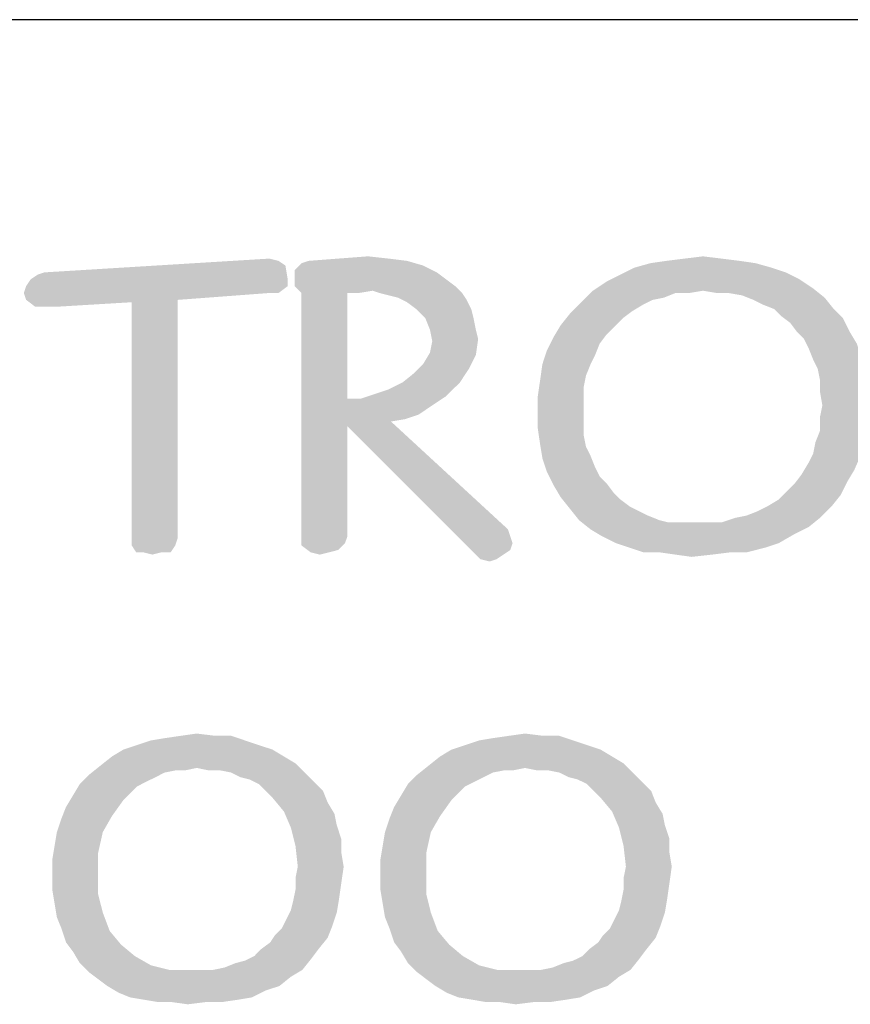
# Model space of a CAD drawing. Header units: inches. Extents: x -1.2 to 81.2, y -1.2 to 52.9.
# Tile 12 of 39: x 72.1 to 73.4, y 4.8 to 6.4. Entities that reach past the tile are written whole.
import ezdxf

# ---------------------------------------------------------------- set-up
doc = ezdxf.new("R2010")
doc.units = ezdxf.units.IN
doc.header["$LTSCALE"] = 4.4
doc.header["$MEASUREMENT"] = 0
doc.layers.get('0').update_dxf_attribs({"linetype": 'CONTINUOUS'})

msp = doc.modelspace()

# ---------------------------------------------------------------- linework, layer by layer
at = {"color": 2, "linetype": 'CONTINUOUS'}
msp.add_line((80, 6.4338), (66.4706, 6.4338), dxfattribs=at)
for points in [[(72.5747, 6.0456), (72.6231, 6.0493), (72.6567, 6.0456)], [(73.1377, 6.0456), (73.1675, 6.0493), (73.1973, 6.0456)], [(72.075, 6.012), (72.0862, 6.0195), (72.4889, 6.0344)], [(72.075, 6.012), (72.4889, 6.0344), (72.4926, 6.012)], [(72.0862, 6.0195), (72.0974, 6.0232), (72.4889, 6.0344)], [(72.4777, 6.0419), (72.0974, 6.0232), (72.4628, 6.0456)], [(72.4777, 6.0419), (72.4889, 6.0344), (72.0974, 6.0232)], [(72.7126, 6.0344), (72.5038, 6.0269), (72.515, 6.0381)], [(72.5038, 6.0269), (72.7126, 6.0344), (72.735, 6.0232)], [(72.6865, 6.0419), (72.515, 6.0381), (72.5262, 6.0419)], [(72.515, 6.0381), (72.6865, 6.0419), (72.7126, 6.0344)], [(72.6567, 6.0456), (72.5262, 6.0419), (72.5747, 6.0456)], [(72.5262, 6.0419), (72.6567, 6.0456), (72.6865, 6.0419)], [(73.2532, 6.0381), (73.0556, 6.0307), (73.0817, 6.0381)], [(73.0556, 6.0307), (73.2532, 6.0381), (73.2793, 6.0307)], [(73.2271, 6.0419), (73.0817, 6.0381), (73.1078, 6.0419)], [(73.0817, 6.0381), (73.2271, 6.0419), (73.2532, 6.0381)], [(73.1973, 6.0456), (73.1078, 6.0419), (73.1377, 6.0456)], [(73.1078, 6.0419), (73.1973, 6.0456), (73.2271, 6.0419)], [(72.735, 6.0232), (72.5038, 6.012), (72.5038, 6.0269)], [(72.5038, 6.012), (72.735, 6.0232), (72.7499, 6.012)], [(73.3241, 6.012), (73.0109, 6.0083), (73.0333, 6.0195)], [(73.2793, 6.0307), (73.3017, 6.0232), (73.0333, 6.0195)], [(73.2793, 6.0307), (73.0333, 6.0195), (73.0556, 6.0307)], [(73.0333, 6.0195), (73.3017, 6.0232), (73.3241, 6.012)], [(72.4926, 6.0008), (72.0638, 5.9897), (72.0676, 6.0008)], [(72.4628, 5.9897), (72.0638, 5.9897), (72.4926, 6.0008)], [(72.4926, 6.012), (72.0676, 6.0008), (72.075, 6.012)], [(72.0676, 6.0008), (72.4926, 6.012), (72.4926, 6.0008)], [(72.4628, 5.9897), (72.4926, 6.0008), (72.4777, 5.9897)], [(72.7499, 6.012), (72.5038, 6.0008), (72.5038, 6.012)], [(72.5038, 6.0008), (72.7499, 6.012), (72.7648, 6.0008)], [(72.7648, 6.0008), (72.515, 5.9897), (72.5038, 6.0008)], [(72.7648, 6.0008), (72.6306, 5.9934), (72.515, 5.9897)], [(72.6418, 5.9897), (72.6306, 5.9934), (72.7648, 6.0008)], [(72.6418, 5.9897), (72.7648, 6.0008), (72.776, 5.9897)], [(73.3465, 5.9971), (72.9885, 5.9934), (73.0109, 6.0083)], [(73.0109, 6.0083), (73.3241, 6.012), (73.3465, 5.9971)], [(72.4628, 5.9897), (72.0676, 5.9785), (72.0638, 5.9897)], [(72.0676, 5.9785), (72.4628, 5.9897), (72.3137, 5.9785)], [(72.5896, 5.9897), (72.515, 5.9897), (72.6306, 5.9934)], [(72.5896, 5.9897), (72.5896, 5.8181), (72.515, 5.5907)], [(72.5896, 5.9897), (72.515, 5.5907), (72.515, 5.9897)], [(72.5896, 5.9897), (72.6306, 5.9934), (72.6082, 5.9897)], [(72.776, 5.9897), (72.6567, 5.9859), (72.6418, 5.9897)], [(72.6716, 5.9822), (72.6567, 5.9859), (72.776, 5.9897)], [(72.6716, 5.9822), (72.776, 5.9897), (72.7834, 5.9785)], [(73.1227, 5.9897), (72.9699, 5.9747), (72.9885, 5.9934)], [(73.1227, 5.9897), (73.1041, 5.9822), (72.9699, 5.9747)], [(73.1675, 5.9934), (72.9885, 5.9934), (73.3465, 5.9971)], [(72.9885, 5.9934), (73.1675, 5.9934), (73.1227, 5.9897)], [(73.1227, 5.9897), (73.1675, 5.9934), (73.1451, 5.9897)], [(73.1899, 5.9897), (73.1675, 5.9934), (73.3465, 5.9971)], [(73.2085, 5.9897), (73.1899, 5.9897), (73.3465, 5.9971)], [(73.2309, 5.9859), (73.2085, 5.9897), (73.3465, 5.9971)], [(73.2309, 5.9859), (73.3465, 5.9971), (73.3651, 5.9822)], [(73.3651, 5.9822), (73.2495, 5.9785), (73.2309, 5.9859)], [(72.3137, 5.9785), (72.0825, 5.9673), (72.0676, 5.9785)], [(72.3137, 5.9785), (72.2391, 5.9747), (72.0825, 5.9673)], [(72.1049, 5.9673), (72.0825, 5.9673), (72.2391, 5.9747)], [(72.1049, 5.9673), (72.2391, 5.9747), (72.116, 5.9673)], [(72.2391, 5.5907), (72.2391, 5.9747), (72.3137, 5.9785)], [(72.2391, 5.5907), (72.3137, 5.9785), (72.3137, 5.5907)], [(72.7834, 5.9785), (72.6865, 5.9747), (72.6716, 5.9822)], [(72.7014, 5.9636), (72.6865, 5.9747), (72.7834, 5.9785)], [(72.7014, 5.9636), (72.7834, 5.9785), (72.7909, 5.9636)], [(73.0705, 5.971), (72.9512, 5.9561), (72.9699, 5.9747)], [(73.0705, 5.971), (73.0519, 5.9598), (72.9512, 5.9561)], [(73.1041, 5.9822), (73.0855, 5.9785), (72.9699, 5.9747)], [(72.9699, 5.9747), (73.0855, 5.9785), (73.0705, 5.971)], [(73.2644, 5.971), (73.2495, 5.9785), (73.3651, 5.9822)], [(73.2831, 5.9636), (73.2644, 5.971), (73.3651, 5.9822)], [(73.2831, 5.9636), (73.3651, 5.9822), (73.38, 5.9636)], [(72.7909, 5.9636), (72.7163, 5.9486), (72.7014, 5.9636)], [(72.7163, 5.9486), (72.7909, 5.9636), (72.7946, 5.9486)], [(73.037, 5.9486), (72.9363, 5.9375), (72.9512, 5.9561)], [(72.9512, 5.9561), (73.0519, 5.9598), (73.037, 5.9486)], [(73.38, 5.9636), (73.2943, 5.9524), (73.2831, 5.9636)], [(73.2943, 5.9524), (73.38, 5.9636), (73.3949, 5.9486)], [(73.3949, 5.9486), (73.3092, 5.9412), (73.2943, 5.9524)], [(72.7946, 5.9486), (72.7238, 5.93), (72.7163, 5.9486)], [(72.7238, 5.93), (72.7946, 5.9486), (72.7984, 5.93)], [(73.0221, 5.9337), (72.9251, 5.9188), (72.9363, 5.9375)], [(72.9363, 5.9375), (73.037, 5.9486), (73.0221, 5.9337)], [(73.3204, 5.9263), (73.3092, 5.9412), (73.3949, 5.9486)], [(73.3204, 5.9263), (73.3949, 5.9486), (73.4061, 5.9263)], [(72.7984, 5.93), (72.7275, 5.9114), (72.7238, 5.93)], [(72.7984, 5.93), (72.8021, 5.9151), (72.7275, 5.9114)], [(73.0221, 5.9337), (73.0109, 5.9225), (72.9251, 5.9188)], [(72.9251, 5.9188), (73.0109, 5.9225), (72.9997, 5.9076)], [(73.4061, 5.9263), (73.3315, 5.9151), (73.3204, 5.9263)], [(73.3315, 5.9151), (73.4061, 5.9263), (73.4173, 5.9076)], [(72.7238, 5.8927), (72.7275, 5.9114), (72.8021, 5.9151)], [(72.7238, 5.8927), (72.8021, 5.9151), (72.7984, 5.889)], [(72.9997, 5.9076), (72.9139, 5.8964), (72.9251, 5.9188)], [(72.9139, 5.8964), (72.9997, 5.9076), (72.9922, 5.889)], [(73.4173, 5.9076), (73.339, 5.9002), (73.3315, 5.9151)], [(73.339, 5.9002), (73.4173, 5.9076), (73.4248, 5.8853)], [(72.7984, 5.889), (72.7126, 5.8741), (72.7238, 5.8927)], [(72.7126, 5.8741), (72.7984, 5.889), (72.7872, 5.8666)], [(72.9922, 5.889), (72.9065, 5.8741), (72.9139, 5.8964)], [(72.9065, 5.8741), (72.9922, 5.889), (72.9848, 5.8741)], [(73.4248, 5.8853), (73.3465, 5.8815), (73.339, 5.9002)], [(72.7872, 5.8666), (72.6977, 5.8592), (72.7126, 5.8741)], [(72.9848, 5.8741), (72.9773, 5.8554), (72.9028, 5.848)], [(72.9848, 5.8741), (72.9028, 5.848), (72.9065, 5.8741)], [(73.3539, 5.8666), (73.3465, 5.8815), (73.4248, 5.8853)], [(73.3539, 5.8666), (73.4248, 5.8853), (73.4285, 5.8592)], [(72.679, 5.8442), (72.6977, 5.8592), (72.7872, 5.8666)], [(72.679, 5.8442), (72.7872, 5.8666), (72.7723, 5.8442)], [(73.4285, 5.8592), (73.3576, 5.848), (73.3539, 5.8666)], [(73.3576, 5.848), (73.4285, 5.8592), (73.4322, 5.8368)], [(72.6343, 5.8256), (72.6567, 5.8331), (72.7723, 5.8442)], [(72.6343, 5.8256), (72.7723, 5.8442), (72.7499, 5.8219)], [(72.7723, 5.8442), (72.6567, 5.8331), (72.679, 5.8442)], [(72.9736, 5.8368), (72.899, 5.8219), (72.9028, 5.848)], [(72.9028, 5.848), (72.9773, 5.8554), (72.9736, 5.8368)], [(73.4322, 5.8368), (73.3576, 5.8293), (73.3576, 5.848)], [(72.7499, 5.8219), (72.6119, 5.8181), (72.6343, 5.8256)], [(72.899, 5.8219), (72.9736, 5.8368), (72.9736, 5.8181)], [(73.3614, 5.807), (73.3576, 5.8293), (73.4322, 5.8368)], [(73.3614, 5.807), (73.4322, 5.8368), (73.4359, 5.807)], [(72.5896, 5.8181), (72.5896, 5.7734), (72.515, 5.5907)], [(72.6119, 5.8181), (72.7275, 5.807), (72.5896, 5.7734)], [(72.5896, 5.8181), (72.6119, 5.8181), (72.5896, 5.7734)], [(72.6119, 5.8181), (72.7499, 5.8219), (72.7275, 5.807)], [(72.9736, 5.8181), (72.899, 5.7958), (72.899, 5.8219)], [(72.9736, 5.8181), (72.9736, 5.7995), (72.899, 5.7958)], [(72.7275, 5.807), (72.7051, 5.792), (72.5896, 5.7734)], [(72.7051, 5.792), (72.6828, 5.7846), (72.5896, 5.7734)], [(72.899, 5.7958), (72.9736, 5.7995), (72.9736, 5.7771)], [(72.9736, 5.7771), (72.899, 5.7697), (72.899, 5.7958)], [(73.4359, 5.807), (73.3576, 5.7883), (73.3614, 5.807)], [(73.3576, 5.7883), (73.4359, 5.807), (73.4322, 5.7809)], [(72.6828, 5.7846), (72.6604, 5.7809), (72.5896, 5.7734)], [(72.5896, 5.7734), (72.6604, 5.7809), (72.8506, 5.6056)], [(72.899, 5.7697), (72.9736, 5.7771), (72.9736, 5.7585)], [(73.4322, 5.7809), (73.3576, 5.7659), (73.3576, 5.7883)], [(73.3576, 5.7659), (73.4322, 5.7809), (73.4285, 5.7548)], [(72.5896, 5.7734), (72.5896, 5.5944), (72.515, 5.5907)], [(72.8506, 5.6056), (72.7946, 5.5683), (72.5896, 5.7734)], [(72.9736, 5.7585), (72.9028, 5.7436), (72.899, 5.7697)], [(73.4285, 5.7548), (73.3502, 5.7473), (73.3576, 5.7659)], [(72.9028, 5.7436), (72.9736, 5.7585), (72.9773, 5.7398)], [(73.3465, 5.7287), (73.3502, 5.7473), (73.4285, 5.7548)], [(73.3465, 5.7287), (73.4285, 5.7548), (73.4248, 5.7287)], [(72.9773, 5.7398), (72.9065, 5.7212), (72.9028, 5.7436)], [(72.9773, 5.7398), (72.9848, 5.7249), (72.9065, 5.7212)], [(73.4248, 5.7287), (73.339, 5.7137), (73.3465, 5.7287)], [(73.339, 5.7137), (73.4248, 5.7287), (73.4136, 5.7026)], [(72.9065, 5.7212), (72.9848, 5.7249), (72.9922, 5.7063)], [(72.9922, 5.7063), (72.9139, 5.6988), (72.9065, 5.7212)], [(73.4136, 5.7026), (73.3278, 5.6951), (73.339, 5.7137)], [(72.9139, 5.6988), (72.9922, 5.7063), (72.9997, 5.6914)], [(72.9997, 5.6914), (72.9251, 5.6765), (72.9139, 5.6988)], [(73.3278, 5.6951), (73.4136, 5.7026), (73.4024, 5.6839)], [(72.9997, 5.6914), (73.0109, 5.6802), (72.9251, 5.6765)], [(72.9251, 5.6765), (73.0109, 5.6802), (73.0221, 5.6653)], [(73.3054, 5.669), (73.3166, 5.6802), (73.4024, 5.6839)], [(73.3054, 5.669), (73.4024, 5.6839), (73.3912, 5.6615)], [(73.4024, 5.6839), (73.3166, 5.6802), (73.3278, 5.6951)], [(73.0221, 5.6653), (72.9363, 5.6578), (72.9251, 5.6765)], [(72.9363, 5.6578), (73.0221, 5.6653), (73.0333, 5.6541)], [(73.3912, 5.6615), (73.2905, 5.6541), (73.3054, 5.669)], [(73.0333, 5.6541), (72.9512, 5.6392), (72.9363, 5.6578)], [(73.0333, 5.6541), (73.0482, 5.6429), (72.9512, 5.6392)], [(73.2719, 5.6429), (73.2905, 5.6541), (73.3912, 5.6615)], [(73.2719, 5.6429), (73.3912, 5.6615), (73.3763, 5.6429)], [(72.9512, 5.6392), (73.0482, 5.6429), (73.0631, 5.6354)], [(73.0631, 5.6354), (72.9661, 5.6205), (72.9512, 5.6392)], [(73.0631, 5.6354), (73.078, 5.628), (72.9661, 5.6205)], [(73.2197, 5.6243), (73.2383, 5.628), (73.3763, 5.6429)], [(73.2197, 5.6243), (73.3763, 5.6429), (73.3576, 5.6243)], [(73.2383, 5.628), (73.257, 5.6354), (73.3763, 5.6429)], [(73.3763, 5.6429), (73.257, 5.6354), (73.2719, 5.6429)], [(72.9661, 5.6205), (73.078, 5.628), (73.0966, 5.6205)], [(73.0966, 5.6205), (72.9848, 5.6056), (72.9661, 5.6205)], [(73.0966, 5.6205), (73.1116, 5.6168), (72.9848, 5.6056)], [(73.1973, 5.6168), (73.339, 5.6093), (72.9848, 5.6056)], [(73.1749, 5.6168), (73.1973, 5.6168), (72.9848, 5.6056)], [(73.1526, 5.6168), (73.1749, 5.6168), (72.9848, 5.6056)], [(73.1302, 5.6168), (73.1526, 5.6168), (72.9848, 5.6056)], [(73.1116, 5.6168), (73.1302, 5.6168), (72.9848, 5.6056)], [(73.3576, 5.6243), (73.1973, 5.6168), (73.2197, 5.6243)], [(73.1973, 5.6168), (73.3576, 5.6243), (73.339, 5.6093)], [(72.8506, 5.6056), (72.8543, 5.5944), (72.7946, 5.5683)], [(72.9848, 5.6056), (73.339, 5.6093), (73.3166, 5.5982)], [(73.3166, 5.5982), (73.0034, 5.5944), (72.9848, 5.6056)], [(72.3137, 5.5907), (72.2391, 5.5795), (72.2391, 5.5907)], [(72.2391, 5.5795), (72.3137, 5.5907), (72.3099, 5.5795)], [(72.515, 5.5907), (72.5896, 5.5944), (72.5858, 5.5832)], [(72.5858, 5.5832), (72.515, 5.5795), (72.515, 5.5907)], [(72.8543, 5.5944), (72.858, 5.5832), (72.7946, 5.5683)], [(73.0258, 5.5832), (73.0034, 5.5944), (73.3166, 5.5982)], [(73.0258, 5.5832), (73.3166, 5.5982), (73.2905, 5.5832)], [(72.3099, 5.5795), (72.2465, 5.5683), (72.2391, 5.5795)], [(72.2577, 5.5683), (72.2465, 5.5683), (72.3099, 5.5795)], [(72.2876, 5.5683), (72.2577, 5.5683), (72.3099, 5.5795)], [(72.2876, 5.5683), (72.2726, 5.5646), (72.2577, 5.5683)], [(72.2876, 5.5683), (72.3099, 5.5795), (72.3025, 5.5683)], [(72.515, 5.5795), (72.5858, 5.5832), (72.5747, 5.5721)], [(72.5747, 5.5721), (72.5299, 5.5683), (72.515, 5.5795)], [(72.5299, 5.5683), (72.5747, 5.5721), (72.5597, 5.5683)], [(72.5597, 5.5683), (72.5448, 5.5646), (72.5299, 5.5683)], [(72.858, 5.5832), (72.8543, 5.5721), (72.7946, 5.5683)], [(72.7946, 5.5683), (72.8543, 5.5721), (72.8431, 5.5646)], [(72.8431, 5.5646), (72.8058, 5.5571), (72.7946, 5.5683)], [(73.2905, 5.5832), (73.0482, 5.5758), (73.0258, 5.5832)], [(73.0482, 5.5758), (73.2905, 5.5832), (73.2682, 5.5758)], [(73.2682, 5.5758), (73.0705, 5.5683), (73.0482, 5.5758)], [(73.0966, 5.5683), (73.0705, 5.5683), (73.2682, 5.5758)], [(73.2122, 5.5683), (73.0966, 5.5683), (73.2682, 5.5758)], [(73.2122, 5.5683), (73.1227, 5.5646), (73.0966, 5.5683)], [(73.1227, 5.5646), (73.2122, 5.5683), (73.1824, 5.5646)], [(73.2122, 5.5683), (73.2682, 5.5758), (73.2383, 5.5683)], [(72.8058, 5.5571), (72.8431, 5.5646), (72.8319, 5.5571)], [(72.8319, 5.5571), (72.8207, 5.5534), (72.8058, 5.5571)], [(73.1824, 5.5646), (73.1488, 5.5609), (73.1227, 5.5646)], [(72.2704, 5.2626), (72.2927, 5.2663), (72.4009, 5.2701)], [(72.2704, 5.2626), (72.4009, 5.2701), (72.4232, 5.2626)], [(72.3748, 5.2701), (72.4009, 5.2701), (72.2927, 5.2663)], [(72.3748, 5.2701), (72.2927, 5.2663), (72.3188, 5.2701)], [(72.3188, 5.2701), (72.3449, 5.2738), (72.3748, 5.2701)], [(72.8035, 5.2626), (72.8259, 5.2663), (72.934, 5.2701)], [(72.8035, 5.2626), (72.934, 5.2701), (72.9564, 5.2626)], [(72.9079, 5.2701), (72.934, 5.2701), (72.8259, 5.2663)], [(72.9079, 5.2701), (72.8259, 5.2663), (72.852, 5.2701)], [(72.852, 5.2701), (72.8781, 5.2738), (72.9079, 5.2701)], [(72.4456, 5.2551), (72.2256, 5.2477), (72.248, 5.2551)], [(72.2256, 5.2477), (72.4456, 5.2551), (72.468, 5.2477)], [(72.4232, 5.2626), (72.248, 5.2551), (72.2704, 5.2626)], [(72.248, 5.2551), (72.4232, 5.2626), (72.4456, 5.2551)], [(72.9788, 5.2551), (72.7588, 5.2477), (72.7812, 5.2551)], [(72.7588, 5.2477), (72.9788, 5.2551), (73.0012, 5.2477)], [(72.9564, 5.2626), (72.7812, 5.2551), (72.8035, 5.2626)], [(72.7812, 5.2551), (72.9564, 5.2626), (72.9788, 5.2551)], [(72.4866, 5.2365), (72.5053, 5.2253), (72.1883, 5.2216)], [(72.4866, 5.2365), (72.1883, 5.2216), (72.207, 5.2365)], [(72.468, 5.2477), (72.207, 5.2365), (72.2256, 5.2477)], [(72.207, 5.2365), (72.468, 5.2477), (72.4866, 5.2365)], [(73.0198, 5.2365), (73.0384, 5.2253), (72.7215, 5.2216)], [(73.0198, 5.2365), (72.7215, 5.2216), (72.7402, 5.2365)], [(73.0012, 5.2477), (72.7402, 5.2365), (72.7588, 5.2477)], [(72.7402, 5.2365), (73.0012, 5.2477), (73.0198, 5.2365)], [(72.3449, 5.2179), (72.1697, 5.2067), (72.1883, 5.2216)], [(72.3449, 5.2179), (72.3114, 5.2141), (72.1697, 5.2067)], [(72.3449, 5.2179), (72.1883, 5.2216), (72.5053, 5.2253)], [(72.3114, 5.2141), (72.3449, 5.2179), (72.3263, 5.2141)], [(72.3636, 5.2141), (72.3449, 5.2179), (72.5053, 5.2253)], [(72.3822, 5.2141), (72.3636, 5.2141), (72.5053, 5.2253)], [(72.4009, 5.2104), (72.3822, 5.2141), (72.5053, 5.2253)], [(72.4009, 5.2104), (72.5053, 5.2253), (72.5202, 5.2104)], [(72.8781, 5.2179), (72.7029, 5.2067), (72.7215, 5.2216)], [(72.8781, 5.2179), (72.8446, 5.2141), (72.7029, 5.2067)], [(72.8781, 5.2179), (72.7215, 5.2216), (73.0384, 5.2253)], [(72.8446, 5.2141), (72.8781, 5.2179), (72.8595, 5.2141)], [(72.8968, 5.2141), (72.8781, 5.2179), (73.0384, 5.2253)], [(72.9154, 5.2141), (72.8968, 5.2141), (73.0384, 5.2253)], [(72.934, 5.2104), (72.9154, 5.2141), (73.0384, 5.2253)], [(72.934, 5.2104), (73.0384, 5.2253), (73.0534, 5.2104)], [(72.2778, 5.2029), (72.1548, 5.1918), (72.1697, 5.2067)], [(72.2778, 5.2029), (72.2629, 5.1955), (72.1548, 5.1918)], [(72.3114, 5.2141), (72.2927, 5.2104), (72.1697, 5.2067)], [(72.1697, 5.2067), (72.2927, 5.2104), (72.2778, 5.2029)], [(72.5202, 5.2104), (72.4158, 5.2029), (72.4009, 5.2104)], [(72.4307, 5.1992), (72.4158, 5.2029), (72.5202, 5.2104)], [(72.4307, 5.1992), (72.5202, 5.2104), (72.5351, 5.1955)], [(72.811, 5.2029), (72.688, 5.1918), (72.7029, 5.2067)], [(72.811, 5.2029), (72.7961, 5.1955), (72.688, 5.1918)], [(72.8446, 5.2141), (72.8259, 5.2104), (72.7029, 5.2067)], [(72.7029, 5.2067), (72.8259, 5.2104), (72.811, 5.2029)], [(73.0534, 5.2104), (72.949, 5.2029), (72.934, 5.2104)], [(72.9639, 5.1992), (72.949, 5.2029), (73.0534, 5.2104)], [(72.9639, 5.1992), (73.0534, 5.2104), (73.0683, 5.1955)], [(72.248, 5.188), (72.1436, 5.1731), (72.1548, 5.1918)], [(72.248, 5.188), (72.2368, 5.1768), (72.1436, 5.1731)], [(72.1548, 5.1918), (72.2629, 5.1955), (72.248, 5.188)], [(72.5351, 5.1955), (72.4456, 5.1918), (72.4307, 5.1992)], [(72.4568, 5.1806), (72.4456, 5.1918), (72.5351, 5.1955)], [(72.4568, 5.1806), (72.5351, 5.1955), (72.55, 5.1806)], [(72.7812, 5.188), (72.6768, 5.1731), (72.688, 5.1918)], [(72.7812, 5.188), (72.77, 5.1768), (72.6768, 5.1731)], [(72.688, 5.1918), (72.7961, 5.1955), (72.7812, 5.188)], [(73.0683, 5.1955), (72.9788, 5.1918), (72.9639, 5.1992)], [(72.99, 5.1806), (72.9788, 5.1918), (73.0683, 5.1955)], [(72.99, 5.1806), (73.0683, 5.1955), (73.0832, 5.1806)], [(72.2256, 5.1657), (72.1324, 5.1545), (72.1436, 5.1731)], [(72.1436, 5.1731), (72.2368, 5.1768), (72.2256, 5.1657)], [(72.55, 5.1806), (72.468, 5.1694), (72.4568, 5.1806)], [(72.468, 5.1694), (72.55, 5.1806), (72.5575, 5.1619)], [(72.5575, 5.1619), (72.4866, 5.147), (72.468, 5.1694)], [(72.7588, 5.1657), (72.6656, 5.1545), (72.6768, 5.1731)], [(72.6768, 5.1731), (72.77, 5.1768), (72.7588, 5.1657)], [(73.0832, 5.1806), (73.0012, 5.1694), (72.99, 5.1806)], [(73.0012, 5.1694), (73.0832, 5.1806), (73.0906, 5.1619)], [(73.0906, 5.1619), (73.0198, 5.147), (73.0012, 5.1694)], [(72.207, 5.1396), (72.125, 5.1358), (72.1324, 5.1545)], [(72.1324, 5.1545), (72.2256, 5.1657), (72.207, 5.1396)], [(72.4866, 5.147), (72.5575, 5.1619), (72.5686, 5.1433)], [(72.7402, 5.1396), (72.6581, 5.1358), (72.6656, 5.1545)], [(72.6656, 5.1545), (72.7588, 5.1657), (72.7402, 5.1396)], [(73.0198, 5.147), (73.0906, 5.1619), (73.1018, 5.1433)], [(72.1175, 5.1135), (72.125, 5.1358), (72.207, 5.1396)], [(72.1175, 5.1135), (72.207, 5.1396), (72.1921, 5.1135)], [(72.5686, 5.1433), (72.4978, 5.1209), (72.4866, 5.147)], [(72.5686, 5.1433), (72.5724, 5.1246), (72.4978, 5.1209)], [(72.6507, 5.1135), (72.6581, 5.1358), (72.7402, 5.1396)], [(72.6507, 5.1135), (72.7402, 5.1396), (72.7252, 5.1135)], [(73.1018, 5.1433), (73.031, 5.1209), (73.0198, 5.147)], [(73.1018, 5.1433), (73.1056, 5.1246), (73.031, 5.1209)], [(72.4978, 5.1209), (72.5724, 5.1246), (72.5798, 5.1023)], [(72.5798, 5.1023), (72.5053, 5.0911), (72.4978, 5.1209)], [(73.031, 5.1209), (73.1056, 5.1246), (73.113, 5.1023)], [(73.113, 5.1023), (73.0384, 5.0911), (73.031, 5.1209)], [(72.1921, 5.1135), (72.1138, 5.0911), (72.1175, 5.1135)], [(72.1138, 5.0911), (72.1921, 5.1135), (72.1846, 5.0799)], [(72.7252, 5.1135), (72.6469, 5.0911), (72.6507, 5.1135)], [(72.6469, 5.0911), (72.7252, 5.1135), (72.7178, 5.0799)], [(72.1846, 5.0799), (72.11, 5.0687), (72.1138, 5.0911)], [(72.5053, 5.0911), (72.5798, 5.1023), (72.5798, 5.0799)], [(72.5798, 5.0799), (72.509, 5.0575), (72.5053, 5.0911)], [(72.7178, 5.0799), (72.6432, 5.0687), (72.6469, 5.0911)], [(73.0384, 5.0911), (73.113, 5.1023), (73.113, 5.0799)], [(73.113, 5.0799), (73.0422, 5.0575), (73.0384, 5.0911)], [(72.11, 5.0463), (72.11, 5.0687), (72.1846, 5.0799)], [(72.11, 5.0463), (72.1846, 5.0799), (72.1846, 5.0463)], [(72.509, 5.0575), (72.5798, 5.0799), (72.5836, 5.0575)], [(72.6432, 5.0463), (72.6432, 5.0687), (72.7178, 5.0799)], [(72.6432, 5.0463), (72.7178, 5.0799), (72.7178, 5.0463)], [(73.0422, 5.0575), (73.113, 5.0799), (73.1167, 5.0575)], [(72.5836, 5.0575), (72.5053, 5.0389), (72.509, 5.0575)], [(72.5053, 5.0389), (72.5836, 5.0575), (72.5798, 5.0314)], [(73.1167, 5.0575), (73.0384, 5.0389), (73.0422, 5.0575)], [(73.0384, 5.0389), (73.1167, 5.0575), (73.113, 5.0314)], [(72.1846, 5.0463), (72.11, 5.0202), (72.11, 5.0463)], [(72.11, 5.0202), (72.1846, 5.0463), (72.1846, 5.0128)], [(72.7178, 5.0463), (72.6432, 5.0202), (72.6432, 5.0463)], [(72.6432, 5.0202), (72.7178, 5.0463), (72.7178, 5.0128)], [(72.5798, 5.0314), (72.5053, 5.0202), (72.5053, 5.0389)], [(72.5053, 5.0202), (72.5798, 5.0314), (72.5761, 5.0053)], [(73.113, 5.0314), (73.0384, 5.0202), (73.0384, 5.0389)], [(73.0384, 5.0202), (73.113, 5.0314), (73.1093, 5.0053)], [(72.1846, 5.0128), (72.1138, 4.9979), (72.11, 5.0202)], [(72.1138, 4.9979), (72.1846, 5.0128), (72.1921, 4.983)], [(72.5761, 5.0053), (72.5015, 5.0016), (72.5053, 5.0202)], [(72.7178, 5.0128), (72.6469, 4.9979), (72.6432, 5.0202)], [(72.6469, 4.9979), (72.7178, 5.0128), (72.7252, 4.983)], [(73.1093, 5.0053), (73.0347, 5.0016), (73.0384, 5.0202)], [(72.1921, 4.983), (72.1175, 4.9755), (72.1138, 4.9979)], [(72.4978, 4.9867), (72.5015, 5.0016), (72.5761, 5.0053)], [(72.4978, 4.9867), (72.5761, 5.0053), (72.5724, 4.983)], [(72.7252, 4.983), (72.6507, 4.9755), (72.6469, 4.9979)], [(73.031, 4.9867), (73.0347, 5.0016), (73.1093, 5.0053)], [(73.031, 4.9867), (73.1093, 5.0053), (73.1056, 4.983)], [(72.125, 4.9569), (72.1175, 4.9755), (72.1921, 4.983)], [(72.125, 4.9569), (72.1921, 4.983), (72.2033, 4.9531)], [(72.5724, 4.983), (72.4903, 4.9718), (72.4978, 4.9867)], [(72.4903, 4.9718), (72.5724, 4.983), (72.5649, 4.9606)], [(72.6581, 4.9569), (72.6507, 4.9755), (72.7252, 4.983)], [(72.6581, 4.9569), (72.7252, 4.983), (72.7364, 4.9531)], [(73.1056, 4.983), (73.0235, 4.9718), (73.031, 4.9867)], [(73.0235, 4.9718), (73.1056, 4.983), (73.0981, 4.9606)], [(72.4717, 4.9457), (72.4829, 4.9569), (72.5649, 4.9606)], [(72.4717, 4.9457), (72.5649, 4.9606), (72.5575, 4.9419)], [(72.5649, 4.9606), (72.4829, 4.9569), (72.4903, 4.9718)], [(73.0049, 4.9457), (73.0161, 4.9569), (73.0981, 4.9606)], [(73.0049, 4.9457), (73.0981, 4.9606), (73.0906, 4.9419)], [(73.0981, 4.9606), (73.0161, 4.9569), (73.0235, 4.9718)], [(72.2033, 4.9531), (72.1324, 4.9345), (72.125, 4.9569)], [(72.1324, 4.9345), (72.2033, 4.9531), (72.2219, 4.9308)], [(72.5575, 4.9419), (72.4643, 4.9345), (72.4717, 4.9457)], [(72.7364, 4.9531), (72.6656, 4.9345), (72.6581, 4.9569)], [(72.6656, 4.9345), (72.7364, 4.9531), (72.7551, 4.9308)], [(73.0906, 4.9419), (72.9974, 4.9345), (73.0049, 4.9457)], [(72.2219, 4.9308), (72.1436, 4.9196), (72.1324, 4.9345)], [(72.1436, 4.9196), (72.2219, 4.9308), (72.2443, 4.9121)], [(72.4493, 4.9233), (72.4643, 4.9345), (72.5575, 4.9419)], [(72.4493, 4.9233), (72.5575, 4.9419), (72.5425, 4.9233)], [(72.7551, 4.9308), (72.6768, 4.9196), (72.6656, 4.9345)], [(72.6768, 4.9196), (72.7551, 4.9308), (72.7774, 4.9121)], [(72.9825, 4.9233), (72.9974, 4.9345), (73.0906, 4.9419)], [(72.9825, 4.9233), (73.0906, 4.9419), (73.0757, 4.9233)], [(72.2443, 4.9121), (72.1548, 4.9009), (72.1436, 4.9196)], [(72.1548, 4.9009), (72.2443, 4.9121), (72.2704, 4.8972)], [(72.5314, 4.9084), (72.4232, 4.9047), (72.4382, 4.9121)], [(72.5425, 4.9233), (72.4382, 4.9121), (72.4493, 4.9233)], [(72.4382, 4.9121), (72.5425, 4.9233), (72.5314, 4.9084)], [(72.7774, 4.9121), (72.688, 4.9009), (72.6768, 4.9196)], [(72.688, 4.9009), (72.7774, 4.9121), (72.8035, 4.8972)], [(73.0645, 4.9084), (72.9564, 4.9047), (72.9713, 4.9121)], [(73.0757, 4.9233), (72.9713, 4.9121), (72.9825, 4.9233)], [(72.9713, 4.9121), (73.0757, 4.9233), (73.0645, 4.9084)], [(72.2704, 4.8972), (72.1697, 4.886), (72.1548, 4.9009)], [(72.2704, 4.8972), (72.3002, 4.8897), (72.1697, 4.886)], [(72.371, 4.8897), (72.3897, 4.8935), (72.5314, 4.9084)], [(72.371, 4.8897), (72.5314, 4.9084), (72.5164, 4.8897)], [(72.3897, 4.8935), (72.4083, 4.9009), (72.5314, 4.9084)], [(72.4083, 4.9009), (72.4232, 4.9047), (72.5314, 4.9084)], [(72.8035, 4.8972), (72.7029, 4.886), (72.688, 4.9009)], [(72.8035, 4.8972), (72.8334, 4.8897), (72.7029, 4.886)], [(72.9042, 4.8897), (72.9229, 4.8935), (73.0645, 4.9084)], [(72.9042, 4.8897), (73.0645, 4.9084), (73.0496, 4.8897)], [(72.9229, 4.8935), (72.9415, 4.9009), (73.0645, 4.9084)], [(72.9415, 4.9009), (72.9564, 4.9047), (73.0645, 4.9084)], [(72.371, 4.8897), (72.5164, 4.8897), (72.1697, 4.886)], [(72.3524, 4.8897), (72.371, 4.8897), (72.1697, 4.886)], [(72.3338, 4.8897), (72.3524, 4.8897), (72.1697, 4.886)], [(72.3002, 4.8897), (72.3338, 4.8897), (72.1697, 4.886)], [(72.1697, 4.886), (72.5164, 4.8897), (72.4978, 4.8786)], [(72.4978, 4.8786), (72.1846, 4.8748), (72.1697, 4.886)], [(72.9042, 4.8897), (73.0496, 4.8897), (72.7029, 4.886)], [(72.8856, 4.8897), (72.9042, 4.8897), (72.7029, 4.886)], [(72.8669, 4.8897), (72.8856, 4.8897), (72.7029, 4.886)], [(72.8334, 4.8897), (72.8669, 4.8897), (72.7029, 4.886)], [(72.7029, 4.886), (73.0496, 4.8897), (73.031, 4.8786)], [(73.031, 4.8786), (72.7178, 4.8748), (72.7029, 4.886)], [(72.1995, 4.8636), (72.1846, 4.8748), (72.4978, 4.8786)], [(72.1995, 4.8636), (72.4978, 4.8786), (72.4792, 4.8636)], [(72.7327, 4.8636), (72.7178, 4.8748), (73.031, 4.8786)], [(72.7327, 4.8636), (73.031, 4.8786), (73.0123, 4.8636)], [(72.4792, 4.8636), (72.2182, 4.8525), (72.1995, 4.8636)], [(72.4792, 4.8636), (72.4568, 4.8562), (72.2182, 4.8525)], [(72.2368, 4.845), (72.2182, 4.8525), (72.4568, 4.8562)], [(72.2368, 4.845), (72.4568, 4.8562), (72.4344, 4.845)], [(73.0123, 4.8636), (72.7513, 4.8525), (72.7327, 4.8636)], [(73.0123, 4.8636), (72.99, 4.8562), (72.7513, 4.8525)], [(72.77, 4.845), (72.7513, 4.8525), (72.99, 4.8562)], [(72.77, 4.845), (72.99, 4.8562), (72.9676, 4.845)], [(72.4344, 4.845), (72.2592, 4.8413), (72.2368, 4.845)], [(72.2592, 4.8413), (72.4344, 4.845), (72.4121, 4.8413)], [(72.4121, 4.8413), (72.2816, 4.8375), (72.2592, 4.8413)], [(72.3039, 4.8375), (72.2816, 4.8375), (72.4121, 4.8413)], [(72.3599, 4.8375), (72.3039, 4.8375), (72.4121, 4.8413)], [(72.3599, 4.8375), (72.33, 4.8338), (72.3039, 4.8375)], [(72.3599, 4.8375), (72.4121, 4.8413), (72.386, 4.8375)], [(72.9676, 4.845), (72.7924, 4.8413), (72.77, 4.845)], [(72.7924, 4.8413), (72.9676, 4.845), (72.9452, 4.8413)], [(72.9452, 4.8413), (72.8147, 4.8375), (72.7924, 4.8413)], [(72.8371, 4.8375), (72.8147, 4.8375), (72.9452, 4.8413)], [(72.893, 4.8375), (72.8371, 4.8375), (72.9452, 4.8413)], [(72.893, 4.8375), (72.8632, 4.8338), (72.8371, 4.8375)], [(72.893, 4.8375), (72.9452, 4.8413), (72.9191, 4.8375)]]:
    msp.add_solid(points, dxfattribs=at)

doc.saveas('drawing.dxf')
